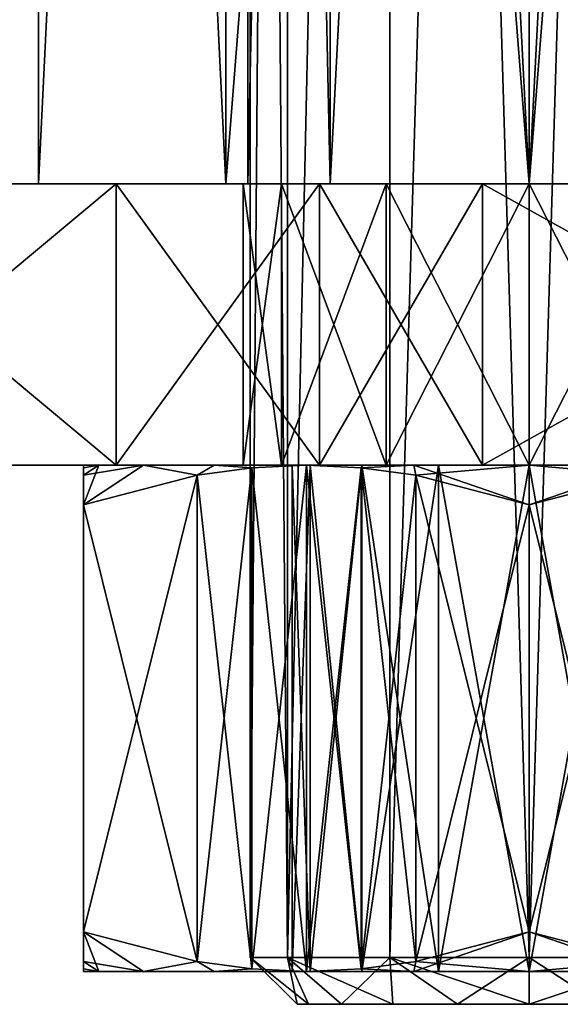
# Model space of a CAD drawing. Extents: x -90 to 480, y -1508 to 4.
# Tile 3 of 15: x 57 to 69, y -1508 to -1487. Entities that reach past the tile are written whole.
import ezdxf

# ---------------------------------------------------------------- set-up
doc = ezdxf.new("R2010")
doc.units = 0
doc.header["$LTSCALE"] = 65.185185
for name, color, linetype in [('107', 7, 'CONTINUOUS'), ('108', 7, 'CONTINUOUS'), ('123', 7, 'CONTINUOUS'), ('124', 7, 'CONTINUOUS'), ('125', 7, 'CONTINUOUS'), ('126', 7, 'CONTINUOUS'), ('127', 7, 'CONTINUOUS'), ('128', 7, 'CONTINUOUS'), ('133', 7, 'CONTINUOUS'), ('134', 7, 'CONTINUOUS'), ('135', 7, 'CONTINUOUS'), ('136', 7, 'CONTINUOUS'), ('137', 7, 'CONTINUOUS'), ('138', 7, 'CONTINUOUS'), ('140', 7, 'CONTINUOUS'), ('141', 7, 'CONTINUOUS'), ('142', 7, 'CONTINUOUS'), ('143', 7, 'CONTINUOUS'), ('144', 7, 'CONTINUOUS'), ('145', 7, 'CONTINUOUS'), ('146', 7, 'CONTINUOUS'), ('34', 7, 'CONTINUOUS'), ('35', 7, 'CONTINUOUS'), ('36', 7, 'CONTINUOUS'), ('37', 7, 'CONTINUOUS'), ('38', 7, 'CONTINUOUS'), ('53', 7, 'CONTINUOUS'), ('54', 7, 'CONTINUOUS'), ('60', 7, 'CONTINUOUS'), ('64', 7, 'CONTINUOUS'), ('65', 7, 'CONTINUOUS'), ('92', 7, 'CONTINUOUS'), ('97', 7, 'CONTINUOUS')]:
    doc.layers.add(name, color=color, linetype=linetype)

msp = doc.modelspace()

# ---------------------------------------------------------------- linework, layer by layer
at = {"layer": '107', "color": 8, "linetype": 'CONTINUOUS'}
for points in [[(62.717, -1496, 3.05), (61.9, -1496), (62.717, -1490, 3.05), (62.717, -1496, 3.05)], [(61.9, -1496), (62.717, -1496, -3.05), (61.9, -1490), (61.9, -1496)], [(62.717, -1490, 3.05), (61.9, -1496), (61.9, -1490), (62.717, -1490, 3.05)], [(61.9, -1490), (62.717, -1496, -3.05), (62.717, -1490, -3.05), (61.9, -1490)], [(64.95, -1496, 5.283), (62.717, -1496, 3.05), (64.95, -1490, 5.283), (64.95, -1496, 5.283)], [(64.95, -1490, 5.283), (62.717, -1496, 3.05), (62.717, -1490, 3.05), (64.95, -1490, 5.283)], [(62.717, -1496, -3.05), (64.95, -1496, -5.283), (62.717, -1490, -3.05), (62.717, -1496, -3.05)], [(62.717, -1490, -3.05), (64.95, -1496, -5.283), (64.95, -1490, -5.283), (62.717, -1490, -3.05)], [(68, -1496, 6.1), (64.95, -1496, 5.283), (68, -1490, 6.1), (68, -1496, 6.1)], [(68, -1490, 6.1), (64.95, -1496, 5.283), (64.95, -1490, 5.283), (68, -1490, 6.1)], [(64.95, -1496, -5.283), (68, -1496, -6.1), (64.95, -1490, -5.283), (64.95, -1496, -5.283)], [(64.95, -1490, -5.283), (68, -1496, -6.1), (68, -1490, -6.1), (64.95, -1490, -5.283)]]:
    msp.add_3dface(points, dxfattribs=at)
at = {"layer": '108', "color": 8, "linetype": 'CONTINUOUS'}
for points in [[(71.05, -1496, 5.283), (68, -1496, 6.1), (71.05, -1490, 5.283), (71.05, -1496, 5.283)], [(68, -1496, 6.1), (68, -1490, 6.1), (71.05, -1490, 5.283), (68, -1496, 6.1)], [(68, -1496, -6.1), (71.05, -1496, -5.283), (68, -1490, -6.1), (68, -1496, -6.1)], [(68, -1490, -6.1), (71.05, -1496, -5.283), (71.05, -1490, -5.283), (68, -1490, -6.1)]]:
    msp.add_3dface(points, dxfattribs=at)
at = {"layer": '123', "color": 8, "linetype": 'CONTINUOUS'}
for points in [[(63.526, -1496, -24.013), (59.195, -1496, -25), (63.526, -1490, -24.013), (63.526, -1496, -24.013)], [(63.526, -1490, -24.013), (59.195, -1496, -25), (59.195, -1490, -25), (63.526, -1490, -24.013)], [(67.002, -1496, -21.249), (63.526, -1496, -24.013), (67.002, -1490, -21.249), (67.002, -1496, -21.249)], [(67.002, -1490, -21.249), (63.526, -1496, -24.013), (63.526, -1490, -24.013), (67.002, -1490, -21.249)]]:
    msp.add_3dface(points, dxfattribs=at)
at = {"layer": '124', "color": 8, "linetype": 'CONTINUOUS'}
for points in [[(59.195, -1496, -25), (52, -1496, -25), (59.195, -1490, -25), (59.195, -1496, -25)], [(52, -1496, -25), (52, -1490, -25), (59.195, -1490, -25), (52, -1496, -25)]]:
    msp.add_3dface(points, dxfattribs=at)
at = {"layer": '125', "color": 8, "linetype": 'CONTINUOUS'}
for points in [[(52, -1496, 25), (59.195, -1496, 25), (52, -1490, 25), (52, -1496, 25)], [(52, -1490, 25), (59.195, -1496, 25), (59.195, -1490, 25), (52, -1490, 25)]]:
    msp.add_3dface(points, dxfattribs=at)
at = {"layer": '126', "color": 8, "linetype": 'CONTINUOUS'}
for points in [[(59.195, -1496, 25), (63.526, -1496, 24.013), (59.195, -1490, 25), (59.195, -1496, 25)], [(59.195, -1490, 25), (63.526, -1496, 24.013), (63.526, -1490, 24.013), (59.195, -1490, 25)], [(63.526, -1496, 24.013), (67.002, -1496, 21.249), (63.526, -1490, 24.013), (63.526, -1496, 24.013)], [(63.526, -1490, 24.013), (67.002, -1496, 21.249), (67.002, -1490, 21.249), (63.526, -1490, 24.013)]]:
    msp.add_3dface(points, dxfattribs=at)
at = {"layer": '127', "color": 8, "linetype": 'CONTINUOUS'}
for points in [[(67.002, -1496, 21.249), (77.759, -1496, 7.811), (67.002, -1490, 21.249), (67.002, -1496, 21.249)], [(67.002, -1490, 21.249), (77.759, -1496, 7.811), (77.759, -1490, 7.811), (67.002, -1490, 21.249)]]:
    msp.add_3dface(points, dxfattribs=at)
at = {"layer": '128', "color": 8, "linetype": 'CONTINUOUS'}
for points in [[(77.759, -1496, -7.811), (67.002, -1496, -21.249), (77.759, -1490, -7.811), (77.759, -1496, -7.811)], [(67.002, -1496, -21.249), (67.002, -1490, -21.249), (77.759, -1490, -7.811), (67.002, -1496, -21.249)]]:
    msp.add_3dface(points, dxfattribs=at)
at = {"layer": '133', "color": 7, "linetype": 'CONTINUOUS'}
for points in [[(58.5, -1506.8), (58.824, -1506.8, -2.459), (58.824, -1506.8, 2.459), (58.5, -1506.8)], [(58.824, -1506.8, -2.459), (59.773, -1506.8, -4.75), (58.824, -1506.8, 2.459), (58.824, -1506.8, -2.459)], [(58.824, -1506.8, 2.459), (59.773, -1506.8, -4.75), (59.773, -1506.8, 4.75), (58.824, -1506.8, 2.459)], [(59.773, -1506.8, -4.75), (61.283, -1506.8, -6.718), (59.773, -1506.8, 4.75), (59.773, -1506.8, -4.75)], [(59.773, -1506.8, 4.75), (61.283, -1506.8, -6.718), (61.283, -1506.8, 6.718), (59.773, -1506.8, 4.75)], [(63.25, -1506.8, -8.227), (62.947, -1506.8), (61.283, -1506.8, 6.718), (63.25, -1506.8, -8.227)], [(61.283, -1506.8, 6.718), (62.947, -1506.8), (63.25, -1506.8, 8.227), (61.283, -1506.8, 6.718)], [(61.283, -1506.8, -6.718), (63.25, -1506.8, -8.227), (61.283, -1506.8, 6.718), (61.283, -1506.8, -6.718)], [(62.947, -1506.8), (63.332, -1506.8, 1.933), (63.25, -1506.8, 8.227), (62.947, -1506.8)], [(63.332, -1506.8, -1.933), (62.947, -1506.8), (63.25, -1506.8, -8.227), (63.332, -1506.8, -1.933)], [(63.332, -1506.8, 1.933), (64.427, -1506.8, 3.573), (63.25, -1506.8, 8.227), (63.332, -1506.8, 1.933)], [(63.25, -1506.8, 8.227), (64.427, -1506.8, 3.573), (65.541, -1506.8, 9.176), (63.25, -1506.8, 8.227)], [(65.541, -1506.8, -9.176), (63.332, -1506.8, -1.933), (63.25, -1506.8, -8.227), (65.541, -1506.8, -9.176)], [(64.427, -1506.8, -3.573), (63.332, -1506.8, -1.933), (65.541, -1506.8, -9.176), (64.427, -1506.8, -3.573)], [(64.427, -1506.8, 3.573), (66.067, -1506.8, 4.668), (65.541, -1506.8, 9.176), (64.427, -1506.8, 3.573)], [(66.067, -1506.8, -4.668), (64.427, -1506.8, -3.573), (65.541, -1506.8, -9.176), (66.067, -1506.8, -4.668)], [(66.067, -1506.8, 4.668), (68, -1506.8, 5.053), (65.541, -1506.8, 9.176), (66.067, -1506.8, 4.668)], [(65.541, -1506.8, 9.176), (68, -1506.8, 5.053), (68, -1506.8, 9.5), (65.541, -1506.8, 9.176)], [(68, -1506.8, -9.5), (66.067, -1506.8, -4.668), (65.541, -1506.8, -9.176), (68, -1506.8, -9.5)], [(68, -1506.8, -5.053), (66.067, -1506.8, -4.668), (68, -1506.8, -9.5), (68, -1506.8, -5.053)], [(69.933, -1506.8, -4.668), (68, -1506.8, -5.053), (70.459, -1506.8, -9.176), (69.933, -1506.8, -4.668)], [(70.459, -1506.8, -9.176), (68, -1506.8, -5.053), (68, -1506.8, -9.5), (70.459, -1506.8, -9.176)], [(68, -1506.8, 5.053), (69.933, -1506.8, 4.668), (68, -1506.8, 9.5), (68, -1506.8, 5.053)], [(68, -1506.8, 9.5), (69.933, -1506.8, 4.668), (70.459, -1506.8, 9.176), (68, -1506.8, 9.5)]]:
    msp.add_3dface(points, dxfattribs=at)
at = {"layer": '134', "color": 7, "linetype": 'CONTINUOUS'}
for points in [[(58.5, -1496), (58.824, -1496, 2.459), (58.824, -1496, -2.459), (58.5, -1496)], [(58.824, -1496, 2.459), (59.773, -1496, 4.75), (58.824, -1496, -2.459), (58.824, -1496, 2.459)], [(58.824, -1496, -2.459), (59.773, -1496, 4.75), (59.773, -1496, -4.75), (58.824, -1496, -2.459)], [(59.773, -1496, 4.75), (61.283, -1496, 6.718), (59.773, -1496, -4.75), (59.773, -1496, 4.75)], [(59.773, -1496, -4.75), (61.283, -1496, 6.718), (61.283, -1496, -6.718), (59.773, -1496, -4.75)], [(63.25, -1496, 8.227), (62.947, -1496), (61.283, -1496, -6.718), (63.25, -1496, 8.227)], [(61.283, -1496, -6.718), (62.947, -1496), (63.25, -1496, -8.227), (61.283, -1496, -6.718)], [(61.283, -1496, 6.718), (63.25, -1496, 8.227), (61.283, -1496, -6.718), (61.283, -1496, 6.718)], [(62.947, -1496), (63.332, -1496, -1.933), (63.25, -1496, -8.227), (62.947, -1496)], [(63.332, -1496, 1.933), (62.947, -1496), (63.25, -1496, 8.227), (63.332, -1496, 1.933)], [(63.332, -1496, -1.933), (64.427, -1496, -3.573), (63.25, -1496, -8.227), (63.332, -1496, -1.933)], [(63.25, -1496, -8.227), (64.427, -1496, -3.573), (65.541, -1496, -9.176), (63.25, -1496, -8.227)], [(63.332, -1496, 1.933), (63.25, -1496, 8.227), (65.541, -1496, 9.176), (63.332, -1496, 1.933)], [(64.427, -1496, 3.573), (63.332, -1496, 1.933), (65.541, -1496, 9.176), (64.427, -1496, 3.573)], [(64.427, -1496, -3.573), (66.067, -1496, -4.668), (65.541, -1496, -9.176), (64.427, -1496, -3.573)], [(66.067, -1496, 4.668), (64.427, -1496, 3.573), (65.541, -1496, 9.176), (66.067, -1496, 4.668)], [(66.067, -1496, -4.668), (68, -1496, -5.053), (65.541, -1496, -9.176), (66.067, -1496, -4.668)], [(65.541, -1496, -9.176), (68, -1496, -5.053), (68, -1496, -9.5), (65.541, -1496, -9.176)], [(68, -1496, 9.5), (66.067, -1496, 4.668), (65.541, -1496, 9.176), (68, -1496, 9.5)], [(68, -1496, 5.053), (66.067, -1496, 4.668), (68, -1496, 9.5), (68, -1496, 5.053)], [(68, -1496, -5.053), (69.933, -1496, -4.668), (68, -1496, -9.5), (68, -1496, -5.053)], [(69.933, -1496, 4.668), (68, -1496, 5.053), (70.459, -1496, 9.176), (69.933, -1496, 4.668)], [(70.459, -1496, 9.176), (68, -1496, 5.053), (68, -1496, 9.5), (70.459, -1496, 9.176)], [(68, -1496, -9.5), (69.933, -1496, -4.668), (70.459, -1496, -9.176), (68, -1496, -9.5)]]:
    msp.add_3dface(points, dxfattribs=at)
at = {"layer": '135', "color": 7, "linetype": 'CONTINUOUS'}
for points in [[(68, -1506.8, -5.053), (69.933, -1506.8, -4.668), (68, -1496, -5.053), (68, -1506.8, -5.053)], [(68, -1496, -5.053), (69.933, -1506.8, -4.668), (69.933, -1496, -4.668), (68, -1496, -5.053)], [(69.933, -1506.8, 4.668), (68, -1506.8, 5.053), (69.933, -1496, 4.668), (69.933, -1506.8, 4.668)], [(68, -1506.8, 5.053), (68, -1496, 5.053), (69.933, -1496, 4.668), (68, -1506.8, 5.053)]]:
    msp.add_3dface(points, dxfattribs=at)
at = {"layer": '136', "color": 7, "linetype": 'CONTINUOUS'}
for points in [[(63.332, -1506.8, 1.933), (62.947, -1506.8), (63.332, -1496, 1.933), (63.332, -1506.8, 1.933)], [(62.947, -1506.8), (63.332, -1506.8, -1.933), (62.947, -1496), (62.947, -1506.8)], [(62.947, -1506.8), (62.947, -1496), (63.332, -1496, 1.933), (62.947, -1506.8)], [(63.332, -1506.8, -1.933), (63.332, -1496, -1.933), (62.947, -1496), (63.332, -1506.8, -1.933)], [(64.427, -1506.8, 3.573), (63.332, -1506.8, 1.933), (64.427, -1496, 3.573), (64.427, -1506.8, 3.573)], [(63.332, -1506.8, 1.933), (63.332, -1496, 1.933), (64.427, -1496, 3.573), (63.332, -1506.8, 1.933)], [(63.332, -1506.8, -1.933), (64.427, -1506.8, -3.573), (63.332, -1496, -1.933), (63.332, -1506.8, -1.933)], [(64.427, -1506.8, -3.573), (64.427, -1496, -3.573), (63.332, -1496, -1.933), (64.427, -1506.8, -3.573)], [(66.067, -1506.8, 4.668), (64.427, -1506.8, 3.573), (66.067, -1496, 4.668), (66.067, -1506.8, 4.668)], [(64.427, -1506.8, 3.573), (64.427, -1496, 3.573), (66.067, -1496, 4.668), (64.427, -1506.8, 3.573)], [(64.427, -1506.8, -3.573), (66.067, -1506.8, -4.668), (64.427, -1496, -3.573), (64.427, -1506.8, -3.573)], [(66.067, -1506.8, -4.668), (66.067, -1496, -4.668), (64.427, -1496, -3.573), (66.067, -1506.8, -4.668)], [(66.067, -1506.8, -4.668), (68, -1506.8, -5.053), (66.067, -1496, -4.668), (66.067, -1506.8, -4.668)], [(68, -1506.8, -5.053), (68, -1496, -5.053), (66.067, -1496, -4.668), (68, -1506.8, -5.053)], [(68, -1506.8, 5.053), (66.067, -1506.8, 4.668), (68, -1496, 5.053), (68, -1506.8, 5.053)], [(66.067, -1506.8, 4.668), (66.067, -1496, 4.668), (68, -1496, 5.053), (66.067, -1506.8, 4.668)]]:
    msp.add_3dface(points, dxfattribs=at)
at = {"layer": '137', "color": 7, "linetype": 'CONTINUOUS'}
for points in [[(63.25, -1506.8, 8.227), (63.25, -1496, 8.227), (62.085, -1496.055, 7.554), (63.25, -1506.8, 8.227)], [(63.25, -1496, 8.227), (63.25, -1506.8, 8.227), (64.415, -1506.745, 8.9), (63.25, -1496, 8.227)], [(64.415, -1496.055, 8.9), (63.25, -1496, 8.227), (64.415, -1506.745, 8.9), (64.415, -1496.055, 8.9)], [(60.917, -1496.216, 6.88), (58.5, -1496.849, 5.485), (60.917, -1506.584, 6.88), (60.917, -1496.216, 6.88)], [(62.085, -1496.055, 7.554), (60.917, -1496.216, 6.88), (62.085, -1506.745, 7.554), (62.085, -1496.055, 7.554)], [(62.085, -1506.745, 7.554), (60.917, -1496.216, 6.88), (60.917, -1506.584, 6.88), (62.085, -1506.745, 7.554)], [(63.25, -1506.8, 8.227), (62.085, -1496.055, 7.554), (62.085, -1506.745, 7.554), (63.25, -1506.8, 8.227)], [(65.583, -1496.216, 9.574), (64.415, -1496.055, 8.9), (65.583, -1506.584, 9.574), (65.583, -1496.216, 9.574)], [(65.583, -1506.584, 9.574), (64.415, -1496.055, 8.9), (64.415, -1506.745, 8.9), (65.583, -1506.584, 9.574)], [(68, -1496.849, 10.97), (65.583, -1496.216, 9.574), (68, -1505.951, 10.97), (68, -1496.849, 10.97)], [(68, -1505.951, 10.97), (65.583, -1496.216, 9.574), (65.583, -1506.584, 9.574), (68, -1505.951, 10.97)], [(60.917, -1506.584, 6.88), (58.5, -1496.849, 5.485), (58.5, -1505.951, 5.485), (60.917, -1506.584, 6.88)]]:
    msp.add_3dface(points, dxfattribs=at)
at = {"layer": '138', "color": 7, "linetype": 'CONTINUOUS'}
for points in [[(70.417, -1496.216, 9.574), (68, -1496.849, 10.97), (70.417, -1506.584, 9.574), (70.417, -1496.216, 9.574)], [(68, -1496.849, 10.97), (68, -1505.951, 10.97), (70.417, -1506.584, 9.574), (68, -1496.849, 10.97)]]:
    msp.add_3dface(points, dxfattribs=at)
at = {"layer": '140', "color": 7, "linetype": 'CONTINUOUS'}
for points in [[(68, -1496.849, -10.97), (70.417, -1496.216, -9.574), (68, -1505.951, -10.97), (68, -1496.849, -10.97)], [(68, -1505.951, -10.97), (70.417, -1496.216, -9.574), (70.417, -1506.584, -9.574), (68, -1505.951, -10.97)]]:
    msp.add_3dface(points, dxfattribs=at)
at = {"layer": '141', "color": 7, "linetype": 'CONTINUOUS'}
for points in [[(63.25, -1496, -8.227), (63.25, -1506.8, -8.227), (62.085, -1506.745, -7.554), (63.25, -1496, -8.227)], [(62.085, -1496.055, -7.554), (63.25, -1496, -8.227), (62.085, -1506.745, -7.554), (62.085, -1496.055, -7.554)], [(63.25, -1506.8, -8.227), (63.25, -1496, -8.227), (64.415, -1496.055, -8.9), (63.25, -1506.8, -8.227)], [(58.5, -1496.849, -5.485), (60.917, -1496.216, -6.88), (58.5, -1505.951, -5.485), (58.5, -1496.849, -5.485)], [(58.5, -1505.951, -5.485), (60.917, -1496.216, -6.88), (60.917, -1506.584, -6.88), (58.5, -1505.951, -5.485)], [(60.917, -1496.216, -6.88), (62.085, -1496.055, -7.554), (60.917, -1506.584, -6.88), (60.917, -1496.216, -6.88)], [(60.917, -1506.584, -6.88), (62.085, -1496.055, -7.554), (62.085, -1506.745, -7.554), (60.917, -1506.584, -6.88)], [(63.25, -1506.8, -8.227), (64.415, -1496.055, -8.9), (64.415, -1506.745, -8.9), (63.25, -1506.8, -8.227)], [(64.415, -1496.055, -8.9), (65.583, -1496.216, -9.574), (64.415, -1506.745, -8.9), (64.415, -1496.055, -8.9)], [(64.415, -1506.745, -8.9), (65.583, -1496.216, -9.574), (65.583, -1506.584, -9.574), (64.415, -1506.745, -8.9)], [(65.583, -1496.216, -9.574), (68, -1496.849, -10.97), (65.583, -1506.584, -9.574), (65.583, -1496.216, -9.574)], [(68, -1496.849, -10.97), (68, -1505.951, -10.97), (65.583, -1506.584, -9.574), (68, -1496.849, -10.97)]]:
    msp.add_3dface(points, dxfattribs=at)
at = {"layer": '142', "color": 7, "linetype": 'CONTINUOUS'}
for points in [[(58.5, -1506.8), (58.5, -1496), (58.5, -1496.055, -1.346), (58.5, -1506.8)], [(58.5, -1496), (58.5, -1506.8), (58.5, -1506.745, 1.346), (58.5, -1496)], [(58.5, -1496.055, 1.346), (58.5, -1496), (58.5, -1506.745, 1.346), (58.5, -1496.055, 1.346)], [(58.5, -1506.8), (58.5, -1496.055, -1.346), (58.5, -1506.745, -1.346), (58.5, -1506.8)], [(58.5, -1496.055, -1.346), (58.5, -1496.216, -2.694), (58.5, -1506.745, -1.346), (58.5, -1496.055, -1.346)], [(58.5, -1496.216, 2.694), (58.5, -1496.055, 1.346), (58.5, -1506.584, 2.694), (58.5, -1496.216, 2.694)], [(58.5, -1506.584, 2.694), (58.5, -1496.055, 1.346), (58.5, -1506.745, 1.346), (58.5, -1506.584, 2.694)], [(58.5, -1505.951, 5.485), (58.5, -1496.849, 5.485), (58.5, -1496.216, 2.694), (58.5, -1505.951, 5.485)], [(58.5, -1505.951, 5.485), (58.5, -1496.216, 2.694), (58.5, -1506.584, 2.694), (58.5, -1505.951, 5.485)], [(58.5, -1496.216, -2.694), (58.5, -1496.849, -5.485), (58.5, -1506.584, -2.694), (58.5, -1496.216, -2.694)], [(58.5, -1506.745, -1.346), (58.5, -1496.216, -2.694), (58.5, -1506.584, -2.694), (58.5, -1506.745, -1.346)], [(58.5, -1496.849, -5.485), (58.5, -1505.951, -5.485), (58.5, -1506.584, -2.694), (58.5, -1496.849, -5.485)]]:
    msp.add_3dface(points, dxfattribs=at)
at = {"layer": '143', "color": 7, "linetype": 'CONTINUOUS'}
for points in [[(68, -1506.8, -9.5), (65.541, -1506.8, -9.176), (68, -1505.951, -10.97), (68, -1506.8, -9.5)], [(68, -1505.951, -10.97), (65.541, -1506.8, -9.176), (65.583, -1506.584, -9.574), (68, -1505.951, -10.97)], [(68, -1506.8, -9.5), (68, -1505.951, -10.97), (70.417, -1506.584, -9.574), (68, -1506.8, -9.5)], [(65.541, -1506.8, -9.176), (64.415, -1506.745, -8.9), (65.583, -1506.584, -9.574), (65.541, -1506.8, -9.176)], [(70.459, -1506.8, -9.176), (68, -1506.8, -9.5), (70.417, -1506.584, -9.574), (70.459, -1506.8, -9.176)], [(65.541, -1506.8, -9.176), (63.25, -1506.8, -8.227), (64.415, -1506.745, -8.9), (65.541, -1506.8, -9.176)]]:
    msp.add_3dface(points, dxfattribs=at)
at = {"layer": '144', "color": 7, "linetype": 'CONTINUOUS'}
for points in [[(59.773, -1506.8, -4.75), (58.824, -1506.8, -2.459), (58.5, -1505.951, -5.485), (59.773, -1506.8, -4.75)], [(59.773, -1506.8, -4.75), (58.5, -1505.951, -5.485), (60.917, -1506.584, -6.88), (59.773, -1506.8, -4.75)], [(58.5, -1505.951, -5.485), (58.824, -1506.8, -2.459), (58.5, -1506.584, -2.694), (58.5, -1505.951, -5.485)], [(59.773, -1506.8, 4.75), (60.917, -1506.584, 6.88), (58.5, -1505.951, 5.485), (59.773, -1506.8, 4.75)], [(59.773, -1506.8, 4.75), (58.5, -1505.951, 5.485), (58.5, -1506.584, 2.694), (59.773, -1506.8, 4.75)], [(68, -1506.8, 9.5), (68, -1505.951, 10.97), (65.583, -1506.584, 9.574), (68, -1506.8, 9.5)], [(68, -1506.8, 9.5), (70.459, -1506.8, 9.176), (68, -1505.951, 10.97), (68, -1506.8, 9.5)], [(68, -1505.951, 10.97), (70.459, -1506.8, 9.176), (70.417, -1506.584, 9.574), (68, -1505.951, 10.97)], [(58.824, -1506.8, -2.459), (58.5, -1506.745, -1.346), (58.5, -1506.584, -2.694), (58.824, -1506.8, -2.459)], [(58.824, -1506.8, 2.459), (59.773, -1506.8, 4.75), (58.5, -1506.584, 2.694), (58.824, -1506.8, 2.459)], [(58.824, -1506.8, 2.459), (58.5, -1506.584, 2.694), (58.5, -1506.745, 1.346), (58.824, -1506.8, 2.459)], [(61.283, -1506.8, -6.718), (59.773, -1506.8, -4.75), (60.917, -1506.584, -6.88), (61.283, -1506.8, -6.718)], [(59.773, -1506.8, 4.75), (61.283, -1506.8, 6.718), (60.917, -1506.584, 6.88), (59.773, -1506.8, 4.75)], [(61.283, -1506.8, -6.718), (60.917, -1506.584, -6.88), (62.085, -1506.745, -7.554), (61.283, -1506.8, -6.718)], [(61.283, -1506.8, 6.718), (62.085, -1506.745, 7.554), (60.917, -1506.584, 6.88), (61.283, -1506.8, 6.718)], [(65.541, -1506.8, 9.176), (65.583, -1506.584, 9.574), (64.415, -1506.745, 8.9), (65.541, -1506.8, 9.176)], [(65.541, -1506.8, 9.176), (68, -1506.8, 9.5), (65.583, -1506.584, 9.574), (65.541, -1506.8, 9.176)], [(58.824, -1506.8, -2.459), (58.5, -1506.8), (58.5, -1506.745, -1.346), (58.824, -1506.8, -2.459)], [(58.5, -1506.8), (58.824, -1506.8, 2.459), (58.5, -1506.745, 1.346), (58.5, -1506.8)], [(63.25, -1506.8, -8.227), (61.283, -1506.8, -6.718), (62.085, -1506.745, -7.554), (63.25, -1506.8, -8.227)], [(61.283, -1506.8, 6.718), (63.25, -1506.8, 8.227), (62.085, -1506.745, 7.554), (61.283, -1506.8, 6.718)], [(63.25, -1506.8, 8.227), (65.541, -1506.8, 9.176), (64.415, -1506.745, 8.9), (63.25, -1506.8, 8.227)]]:
    msp.add_3dface(points, dxfattribs=at)
at = {"layer": '145', "color": 7, "linetype": 'CONTINUOUS'}
for points in [[(63.25, -1496, -8.227), (65.541, -1496, -9.176), (64.415, -1496.055, -8.9), (63.25, -1496, -8.227)], [(65.541, -1496, -9.176), (65.583, -1496.216, -9.574), (64.415, -1496.055, -8.9), (65.541, -1496, -9.176)], [(65.541, -1496, -9.176), (68, -1496, -9.5), (65.583, -1496.216, -9.574), (65.541, -1496, -9.176)], [(68, -1496, -9.5), (68, -1496.849, -10.97), (65.583, -1496.216, -9.574), (68, -1496, -9.5)], [(68, -1496, -9.5), (70.459, -1496, -9.176), (68, -1496.849, -10.97), (68, -1496, -9.5)], [(70.459, -1496, -9.176), (70.417, -1496.216, -9.574), (68, -1496.849, -10.97), (70.459, -1496, -9.176)]]:
    msp.add_3dface(points, dxfattribs=at)
at = {"layer": '146', "color": 7, "linetype": 'CONTINUOUS'}
for points in [[(59.773, -1496, 4.75), (58.824, -1496, 2.459), (58.5, -1496.849, 5.485), (59.773, -1496, 4.75)], [(59.773, -1496, 4.75), (58.5, -1496.849, 5.485), (60.917, -1496.216, 6.88), (59.773, -1496, 4.75)], [(58.824, -1496, 2.459), (58.5, -1496), (58.5, -1496.055, 1.346), (58.824, -1496, 2.459)], [(58.5, -1496.849, 5.485), (58.824, -1496, 2.459), (58.5, -1496.216, 2.694), (58.5, -1496.849, 5.485)], [(58.824, -1496, 2.459), (58.5, -1496.055, 1.346), (58.5, -1496.216, 2.694), (58.824, -1496, 2.459)], [(58.5, -1496), (58.824, -1496, -2.459), (58.5, -1496.055, -1.346), (58.5, -1496)], [(58.824, -1496, -2.459), (59.773, -1496, -4.75), (58.5, -1496.216, -2.694), (58.824, -1496, -2.459)], [(58.824, -1496, -2.459), (58.5, -1496.216, -2.694), (58.5, -1496.055, -1.346), (58.824, -1496, -2.459)], [(59.773, -1496, -4.75), (60.917, -1496.216, -6.88), (58.5, -1496.849, -5.485), (59.773, -1496, -4.75)], [(59.773, -1496, -4.75), (58.5, -1496.849, -5.485), (58.5, -1496.216, -2.694), (59.773, -1496, -4.75)], [(61.283, -1496, 6.718), (59.773, -1496, 4.75), (60.917, -1496.216, 6.88), (61.283, -1496, 6.718)], [(59.773, -1496, -4.75), (61.283, -1496, -6.718), (60.917, -1496.216, -6.88), (59.773, -1496, -4.75)], [(61.283, -1496, 6.718), (60.917, -1496.216, 6.88), (62.085, -1496.055, 7.554), (61.283, -1496, 6.718)], [(61.283, -1496, -6.718), (62.085, -1496.055, -7.554), (60.917, -1496.216, -6.88), (61.283, -1496, -6.718)], [(63.25, -1496, 8.227), (61.283, -1496, 6.718), (62.085, -1496.055, 7.554), (63.25, -1496, 8.227)], [(61.283, -1496, -6.718), (63.25, -1496, -8.227), (62.085, -1496.055, -7.554), (61.283, -1496, -6.718)], [(65.541, -1496, 9.176), (63.25, -1496, 8.227), (64.415, -1496.055, 8.9), (65.541, -1496, 9.176)], [(65.541, -1496, 9.176), (64.415, -1496.055, 8.9), (65.583, -1496.216, 9.574), (65.541, -1496, 9.176)], [(68, -1496, 9.5), (65.541, -1496, 9.176), (68, -1496.849, 10.97), (68, -1496, 9.5)], [(65.541, -1496, 9.176), (65.583, -1496.216, 9.574), (68, -1496.849, 10.97), (65.541, -1496, 9.176)], [(70.459, -1496, 9.176), (68, -1496, 9.5), (70.417, -1496.216, 9.574), (70.459, -1496, 9.176)], [(68, -1496, 9.5), (68, -1496.849, 10.97), (70.417, -1496.216, 9.574), (68, -1496, 9.5)]]:
    msp.add_3dface(points, dxfattribs=at)
at = {"layer": '34', "linetype": 'CONTINUOUS'}
for points in [[(57.538, -1490, -3.399), (61.534, -1490, -8.899), (57.538, -1490, 3.399), (57.538, -1490, -3.399)], [(57.538, -1490, 3.399), (61.534, -1490, -8.899), (61.534, -1490, 8.899), (57.538, -1490, 3.399)], [(68, -1490, 11), (61.534, -1490, 8.899), (68, -1490, 6), (68, -1490, 11)], [(61.534, -1490, -8.899), (68, -1490, -11), (63.757, -1490, -4.243), (61.534, -1490, -8.899)], [(61.534, -1490, 8.899), (61.534, -1490, -8.899), (62, -1490), (61.534, -1490, 8.899)], [(62, -1490), (61.534, -1490, -8.899), (63.757, -1490, -4.243), (62, -1490)], [(68, -1490, 6), (61.534, -1490, 8.899), (63.757, -1490, 4.243), (68, -1490, 6)], [(63.757, -1490, 4.243), (61.534, -1490, 8.899), (62, -1490), (63.757, -1490, 4.243)], [(63.757, -1490, -4.243), (68, -1490, -11), (68, -1490, -6), (63.757, -1490, -4.243)], [(74.466, -1490, 8.899), (68, -1490, 11), (72.243, -1490, 4.243), (74.466, -1490, 8.899)], [(68, -1490, 11), (68, -1490, 6), (72.243, -1490, 4.243), (68, -1490, 11)], [(68, -1490, -11), (74.466, -1490, -8.899), (68, -1490, -6), (68, -1490, -11)], [(68, -1490, -6), (74.466, -1490, -8.899), (72.243, -1490, -4.243), (68, -1490, -6)]]:
    msp.add_3dface(points, dxfattribs=at)
at = {"layer": '35', "linetype": 'CONTINUOUS'}
for points in [[(61.534, -1408, 8.899), (57.538, -1408, 3.399), (61.534, -1490, 8.899), (61.534, -1408, 8.899)], [(57.538, -1408, 3.399), (57.538, -1408, -3.399), (57.538, -1490, 3.399), (57.538, -1408, 3.399)], [(57.538, -1408, 3.399), (57.538, -1490, 3.399), (61.534, -1490, 8.899), (57.538, -1408, 3.399)], [(57.538, -1408, -3.399), (61.534, -1408, -8.899), (57.538, -1490, -3.399), (57.538, -1408, -3.399)], [(57.538, -1408, -3.399), (57.538, -1490, -3.399), (57.538, -1490, 3.399), (57.538, -1408, -3.399)], [(61.534, -1408, -8.899), (61.534, -1490, -8.899), (57.538, -1490, -3.399), (61.534, -1408, -8.899)], [(68, -1408, 11), (61.534, -1408, 8.899), (68, -1490, 11), (68, -1408, 11)], [(68, -1490, 11), (61.534, -1408, 8.899), (61.534, -1490, 8.899), (68, -1490, 11)], [(61.534, -1408, -8.899), (68, -1408, -11), (61.534, -1490, -8.899), (61.534, -1408, -8.899)], [(68, -1408, -11), (68, -1490, -11), (61.534, -1490, -8.899), (68, -1408, -11)]]:
    msp.add_3dface(points, dxfattribs=at)
at = {"layer": '36', "linetype": 'CONTINUOUS'}
for points in [[(74.466, -1408, 8.899), (68, -1408, 11), (74.466, -1490, 8.899), (74.466, -1408, 8.899)], [(68, -1408, 11), (68, -1490, 11), (74.466, -1490, 8.899), (68, -1408, 11)], [(68, -1408, -11), (74.466, -1408, -8.899), (68, -1490, -11), (68, -1408, -11)], [(74.466, -1408, -8.899), (74.466, -1490, -8.899), (68, -1490, -11), (74.466, -1408, -8.899)]]:
    msp.add_3dface(points, dxfattribs=at)
at = {"layer": '37', "linetype": 'CONTINUOUS'}
for points in [[(68, -1408, 6), (72.243, -1408, 4.243), (68, -1490, 6), (68, -1408, 6)], [(68, -1490, 6), (72.243, -1408, 4.243), (72.243, -1490, 4.243), (68, -1490, 6)], [(72.243, -1408, -4.243), (68, -1408, -6), (72.243, -1490, -4.243), (72.243, -1408, -4.243)], [(68, -1408, -6), (68, -1490, -6), (72.243, -1490, -4.243), (68, -1408, -6)]]:
    msp.add_3dface(points, dxfattribs=at)
at = {"layer": '38', "linetype": 'CONTINUOUS'}
for points in [[(63.757, -1408, -4.243), (62, -1408), (63.757, -1490, -4.243), (63.757, -1408, -4.243)], [(62, -1408), (63.757, -1408, 4.243), (62, -1490), (62, -1408)], [(62, -1408), (62, -1490), (63.757, -1490, -4.243), (62, -1408)], [(63.757, -1408, 4.243), (63.757, -1490, 4.243), (62, -1490), (63.757, -1408, 4.243)], [(63.757, -1408, 4.243), (68, -1408, 6), (63.757, -1490, 4.243), (63.757, -1408, 4.243)], [(68, -1408, 6), (68, -1490, 6), (63.757, -1490, 4.243), (68, -1408, 6)], [(68, -1408, -6), (63.757, -1408, -4.243), (68, -1490, -6), (68, -1408, -6)], [(63.757, -1408, -4.243), (63.757, -1490, -4.243), (68, -1490, -6), (63.757, -1408, -4.243)]]:
    msp.add_3dface(points, dxfattribs=at)
at = {"layer": '53', "color": 8, "linetype": 'CONTINUOUS'}
for points in [[(63.05, -1507.5, 0), (63.292, -1507.5, -1.529), (63.292, -1507.5, 1.529), (63.05, -1507.5, 0)], [(63.292, -1507.5, -1.529), (63.996, -1507.5, -2.91), (63.292, -1507.5, 1.529), (63.292, -1507.5, -1.529)], [(63.292, -1507.5, 1.529), (63.996, -1507.5, -2.91), (63.996, -1507.5, 2.91), (63.292, -1507.5, 1.529)], [(63.996, -1507.5, -2.91), (65.09, -1507.5, -4.004), (63.996, -1507.5, 2.91), (63.996, -1507.5, -2.91)], [(63.996, -1507.5, 2.91), (65.09, -1507.5, -4.004), (65.09, -1507.5, 4.004), (63.996, -1507.5, 2.91)], [(65.09, -1507.5, -4.004), (66.471, -1507.5, -4.708), (65.09, -1507.5, 4.004), (65.09, -1507.5, -4.004)], [(65.09, -1507.5, 4.004), (66.471, -1507.5, -4.708), (66.471, -1507.5, 4.708), (65.09, -1507.5, 4.004)], [(66.471, -1507.5, -4.708), (68, -1507.5, -4.95), (66.471, -1507.5, 4.708), (66.471, -1507.5, -4.708)], [(66.471, -1507.5, 4.708), (68, -1507.5, -4.95), (68, -1507.5, 4.95), (66.471, -1507.5, 4.708)], [(68, -1507.5, 4.95), (68, -1507.5, -4.95), (69.529, -1507.5, -4.708), (68, -1507.5, 4.95)], [(69.529, -1507.5, 4.708), (68, -1507.5, 4.95), (69.529, -1507.5, -4.708), (69.529, -1507.5, 4.708)]]:
    msp.add_3dface(points, dxfattribs=at)
at = {"layer": '54', "color": 8, "linetype": 'CONTINUOUS'}
for points in [[(62.05, -1506.5, 0), (62.847, -1506.5, 2.975), (62.05, -1407.2, 0), (62.05, -1506.5, 0)], [(62.05, -1407.2, 0), (62.847, -1506.5, 2.975), (62.847, -1407.2, 2.975), (62.05, -1407.2, 0)], [(62.847, -1506.5, -2.975), (62.05, -1506.5, 0), (62.847, -1407.2, -2.975), (62.847, -1506.5, -2.975)], [(62.847, -1407.2, -2.975), (62.05, -1506.5, 0), (62.05, -1407.2, 0), (62.847, -1407.2, -2.975)], [(62.847, -1506.5, 2.975), (65.025, -1506.5, 5.153), (65.025, -1407.2, 5.153), (62.847, -1506.5, 2.975)], [(62.847, -1407.2, 2.975), (62.847, -1506.5, 2.975), (65.025, -1407.2, 5.153), (62.847, -1407.2, 2.975)], [(65.025, -1506.5, -5.153), (62.847, -1506.5, -2.975), (65.025, -1407.2, -5.153), (65.025, -1506.5, -5.153)], [(65.025, -1407.2, -5.153), (62.847, -1506.5, -2.975), (62.847, -1407.2, -2.975), (65.025, -1407.2, -5.153)], [(68, -1506.5, 5.95), (68, -1407.2, 5.95), (65.025, -1407.2, 5.153), (68, -1506.5, 5.95)], [(65.025, -1506.5, 5.153), (68, -1506.5, 5.95), (65.025, -1407.2, 5.153), (65.025, -1506.5, 5.153)], [(68, -1506.5, -5.95), (65.025, -1506.5, -5.153), (68, -1407.2, -5.95), (68, -1506.5, -5.95)], [(68, -1407.2, -5.95), (65.025, -1506.5, -5.153), (65.025, -1407.2, -5.153), (68, -1407.2, -5.95)]]:
    msp.add_3dface(points, dxfattribs=at)
at = {"layer": '60', "color": 8, "linetype": 'CONTINUOUS'}
for points in [[(68, -1407.2, 5.95), (68, -1506.5, 5.95), (70.975, -1506.5, 5.153), (68, -1407.2, 5.95)], [(68, -1407.2, 5.95), (70.975, -1506.5, 5.153), (70.975, -1407.2, 5.153), (68, -1407.2, 5.95)], [(68, -1506.5, -5.95), (68, -1407.2, -5.95), (70.975, -1407.2, -5.153), (68, -1506.5, -5.95)], [(70.975, -1506.5, -5.153), (68, -1506.5, -5.95), (70.975, -1407.2, -5.153), (70.975, -1506.5, -5.153)]]:
    msp.add_3dface(points, dxfattribs=at)
at = {"layer": '64', "color": 8, "linetype": 'CONTINUOUS'}
for points in [[(69.529, -1507.5, -4.708), (68, -1507.5, -4.95), (70.975, -1506.5, -5.153), (69.529, -1507.5, -4.708)], [(68, -1507.5, -4.95), (68, -1506.5, -5.95), (70.975, -1506.5, -5.153), (68, -1507.5, -4.95)], [(68, -1507.5, 4.95), (69.529, -1507.5, 4.708), (68, -1506.5, 5.95), (68, -1507.5, 4.95)], [(68, -1506.5, 5.95), (69.529, -1507.5, 4.708), (70.975, -1506.5, 5.153), (68, -1506.5, 5.95)]]:
    msp.add_3dface(points, dxfattribs=at)
at = {"layer": '65', "color": 8, "linetype": 'CONTINUOUS'}
for points in [[(63.05, -1507.5, 0), (63.292, -1507.5, 1.529), (62.05, -1506.5, 0), (63.05, -1507.5, 0)], [(63.05, -1507.5, 0), (62.05, -1506.5, 0), (62.847, -1506.5, -2.975), (63.05, -1507.5, 0)], [(63.292, -1507.5, 1.529), (62.847, -1506.5, 2.975), (62.05, -1506.5, 0), (63.292, -1507.5, 1.529)], [(63.996, -1507.5, -2.91), (63.292, -1507.5, -1.529), (62.847, -1506.5, -2.975), (63.996, -1507.5, -2.91)], [(63.996, -1507.5, -2.91), (62.847, -1506.5, -2.975), (65.025, -1506.5, -5.153), (63.996, -1507.5, -2.91)], [(63.292, -1507.5, -1.529), (63.05, -1507.5, 0), (62.847, -1506.5, -2.975), (63.292, -1507.5, -1.529)], [(63.292, -1507.5, 1.529), (63.996, -1507.5, 2.91), (62.847, -1506.5, 2.975), (63.292, -1507.5, 1.529)], [(63.996, -1507.5, 2.91), (65.09, -1507.5, 4.004), (62.847, -1506.5, 2.975), (63.996, -1507.5, 2.91)], [(65.09, -1507.5, 4.004), (65.025, -1506.5, 5.153), (62.847, -1506.5, 2.975), (65.09, -1507.5, 4.004)], [(65.09, -1507.5, -4.004), (63.996, -1507.5, -2.91), (65.025, -1506.5, -5.153), (65.09, -1507.5, -4.004)], [(66.471, -1507.5, -4.708), (65.09, -1507.5, -4.004), (65.025, -1506.5, -5.153), (66.471, -1507.5, -4.708)], [(66.471, -1507.5, -4.708), (65.025, -1506.5, -5.153), (68, -1506.5, -5.95), (66.471, -1507.5, -4.708)], [(65.09, -1507.5, 4.004), (66.471, -1507.5, 4.708), (65.025, -1506.5, 5.153), (65.09, -1507.5, 4.004)], [(66.471, -1507.5, 4.708), (68, -1507.5, 4.95), (65.025, -1506.5, 5.153), (66.471, -1507.5, 4.708)], [(68, -1507.5, 4.95), (68, -1506.5, 5.95), (65.025, -1506.5, 5.153), (68, -1507.5, 4.95)], [(68, -1507.5, -4.95), (66.471, -1507.5, -4.708), (68, -1506.5, -5.95), (68, -1507.5, -4.95)]]:
    msp.add_3dface(points, dxfattribs=at)
at = {"layer": '92', "color": 8, "linetype": 'CONTINUOUS'}
for points in [[(52, -1496, 25), (52, -1496, -25), (59.195, -1496, 25), (52, -1496, 25)], [(52, -1496, -25), (59.195, -1496, -25), (63.526, -1496, -24.013), (52, -1496, -25)], [(59.195, -1496, 25), (52, -1496, -25), (63.526, -1496, 24.013), (59.195, -1496, 25)], [(63.526, -1496, 24.013), (52, -1496, -25), (67.002, -1496, 21.249), (63.526, -1496, 24.013)], [(67.002, -1496, 21.249), (52, -1496, -25), (62.717, -1496, 3.05), (67.002, -1496, 21.249)], [(77.759, -1496, -7.811), (52, -1496, -25), (67.002, -1496, -21.249), (77.759, -1496, -7.811)], [(52, -1496, -25), (77.759, -1496, -7.811), (68, -1496, -6.1), (52, -1496, -25)], [(67.002, -1496, -21.249), (52, -1496, -25), (63.526, -1496, -24.013), (67.002, -1496, -21.249)], [(62.717, -1496, 3.05), (52, -1496, -25), (61.9, -1496), (62.717, -1496, 3.05)], [(61.9, -1496), (52, -1496, -25), (62.717, -1496, -3.05), (61.9, -1496)], [(62.717, -1496, -3.05), (52, -1496, -25), (64.95, -1496, -5.283), (62.717, -1496, -3.05)], [(64.95, -1496, -5.283), (52, -1496, -25), (68, -1496, -6.1), (64.95, -1496, -5.283)], [(64.95, -1496, 5.283), (67.002, -1496, 21.249), (62.717, -1496, 3.05), (64.95, -1496, 5.283)], [(68, -1496, 6.1), (67.002, -1496, 21.249), (64.95, -1496, 5.283), (68, -1496, 6.1)], [(77.759, -1496, 7.811), (67.002, -1496, 21.249), (68, -1496, 6.1), (77.759, -1496, 7.811)], [(77.759, -1496, 7.811), (68, -1496, 6.1), (71.05, -1496, 5.283), (77.759, -1496, 7.811)], [(68, -1496, -6.1), (77.759, -1496, -7.811), (71.05, -1496, -5.283), (68, -1496, -6.1)]]:
    msp.add_3dface(points, dxfattribs=at)
at = {"layer": '97', "color": 8, "linetype": 'CONTINUOUS'}
for points in [[(52, -1490, -25), (52, -1490, 25), (59.195, -1490, -25), (52, -1490, -25)], [(52, -1490, 25), (67.002, -1490, -21.249), (63.526, -1490, -24.013), (52, -1490, 25)], [(67.002, -1490, -21.249), (52, -1490, 25), (62.717, -1490, -3.05), (67.002, -1490, -21.249)], [(52, -1490, 25), (63.526, -1490, -24.013), (59.195, -1490, -25), (52, -1490, 25)], [(52, -1490, 25), (59.195, -1490, 25), (63.526, -1490, 24.013), (52, -1490, 25)], [(52, -1490, 25), (63.526, -1490, 24.013), (67.002, -1490, 21.249), (52, -1490, 25)], [(52, -1490, 25), (67.002, -1490, 21.249), (77.759, -1490, 7.811), (52, -1490, 25)], [(52, -1490, 25), (77.759, -1490, 7.811), (68, -1490, 6.1), (52, -1490, 25)], [(52, -1490, 25), (68, -1490, 6.1), (64.95, -1490, 5.283), (52, -1490, 25)], [(52, -1490, 25), (64.95, -1490, 5.283), (62.717, -1490, 3.05), (52, -1490, 25)], [(52, -1490, 25), (62.717, -1490, 3.05), (61.9, -1490), (52, -1490, 25)], [(52, -1490, 25), (61.9, -1490), (62.717, -1490, -3.05), (52, -1490, 25)], [(67.002, -1490, -21.249), (62.717, -1490, -3.05), (64.95, -1490, -5.283), (67.002, -1490, -21.249)], [(67.002, -1490, -21.249), (64.95, -1490, -5.283), (68, -1490, -6.1), (67.002, -1490, -21.249)], [(77.759, -1490, -7.811), (67.002, -1490, -21.249), (68, -1490, -6.1), (77.759, -1490, -7.811)], [(77.759, -1490, -7.811), (68, -1490, -6.1), (71.05, -1490, -5.283), (77.759, -1490, -7.811)], [(68, -1490, 6.1), (77.759, -1490, 7.811), (71.05, -1490, 5.283), (68, -1490, 6.1)]]:
    msp.add_3dface(points, dxfattribs=at)

doc.saveas('drawing.dxf')
